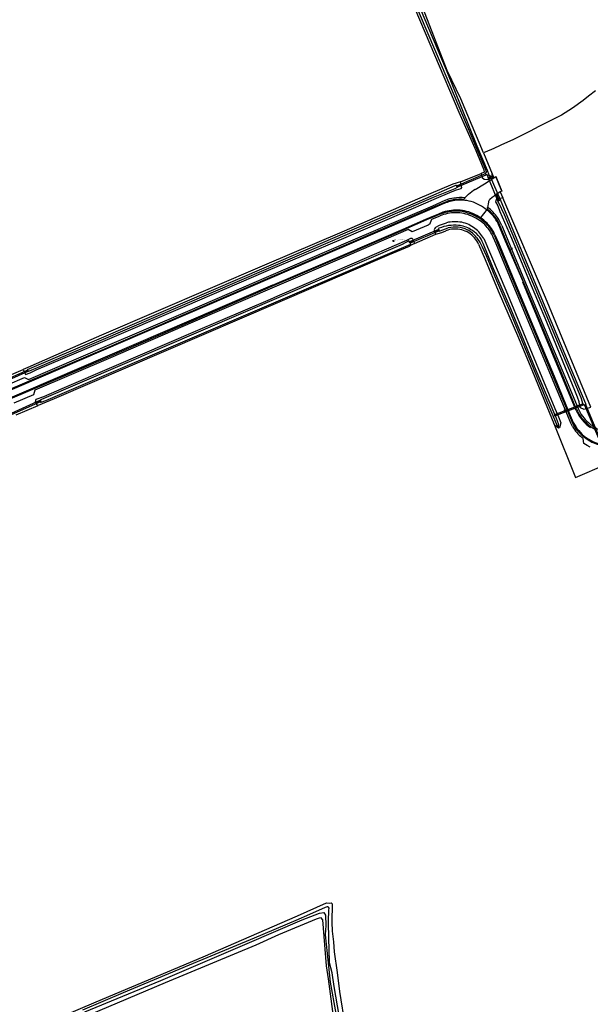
# Model space of a CAD drawing. Header units: metres. Extents: x 102000 to 105000, y 414600 to 420766.
# Tile 254 of 256: x 104377 to 104696, y 419170 to 419720. Entities that reach past the tile are written whole.
import ezdxf

# ---------------------------------------------------------------- set-up
doc = ezdxf.new("R2010")
doc.units = ezdxf.units.M
doc.layers.get('0').update_dxf_attribs({"color": 8})
doc.styles.add('NLCS-ISO', font='NLCS-ISO.ttf')

msp = doc.modelspace()

# ---------------------------------------------------------------- linework, layer by layer
for p, q in [((104569.29, 419800.91), (104615.19, 419692.24)), ((104584.95, 419756.7), (104622.22, 419668.55)), ((104612.59, 419694.88), (104597.14, 419731.39)), ((104615.71, 419691.84), (104602.12, 419727.03)), ((104631.75, 419649.67), (104612.59, 419694.88)), ((104615.19, 419692.24), (104632.3, 419649.84)), ((104623.36, 419676.15), (104615.71, 419691.84)), ((104698.7, 419680.6), (104694.7, 419677.6)), ((104636.1, 419645.85), (104623.36, 419676.15)), ((104691.8, 419675.1), (104685.8, 419670.9)), ((104694.7, 419677.6), (104691.8, 419675.1)), ((104622.22, 419668.55), (104631.27, 419648.42)), ((104685.8, 419670.9), (104679.7, 419667)), ((104674.8, 419664.5), (104667, 419660.6)), ((104679.7, 419667), (104674.8, 419664.5)), ((104662.1, 419658), (104652.5, 419653.1)), ((104667, 419660.6), (104662.1, 419658)), ((104652.5, 419653.1), (104646.1, 419650.3)), ((104631.27, 419648.42), (104633.62, 419642.69)), ((104637.43, 419636.31), (104631.75, 419649.67)), ((104632.3, 419649.84), (104638.11, 419636.26)), ((104640.6, 419647.8), (104636.1, 419645.85)), ((104636.1, 419645.85), (104641, 419634.17)), ((104641.9, 419648.4), (104640.6, 419647.8)), ((104645.4, 419650), (104641.9, 419648.4)), ((104646.1, 419650.3), (104645.4, 419650)), ((104633.62, 419642.69), (104636.31, 419636.38)), ((104636.5, 419635.05), (104634.76, 419634.37)), ((104636.31, 419636.38), (104636.5, 419635.05)), ((104637.11, 419634.63), (104637.87, 419635.05)), ((104637.21, 419634.24), (104637.11, 419634.63)), ((104637.65, 419635.64), (104637.43, 419636.31)), ((104637.87, 419635.05), (104637.65, 419635.64)), ((104638.11, 419636.26), (104639.05, 419633.56)), ((104623.17, 419629.76), (104618.89, 419628.37)), ((104637.34, 419634.24), (104620.98, 419627.33)), ((104621.24, 419626.75), (104637.52, 419633.55)), ((104623.17, 419629.76), (104634.76, 419634.37)), ((104623.58, 419628.06), (104623.17, 419629.76)), ((104634.76, 419634.37), (104635.28, 419632.11)), ((104635.28, 419632.11), (104636.5, 419631.16)), ((104636.5, 419631.16), (104638.09, 419630.92)), ((104636.57, 419628.54), (104641.92, 419631.98)), ((104637.34, 419634.24), (104637.21, 419634.24)), ((104637.52, 419633.55), (104637.34, 419634.24)), ((104637.52, 419633.55), (104637.34, 419634.24)), ((104638.05, 419633.5), (104637.52, 419633.55)), ((104638.68, 419632.77), (104638.05, 419633.5)), ((104638.09, 419630.92), (104639.59, 419631.5)), ((104638.5, 419632.49), (104638.68, 419632.77)), ((104638.69, 419631.96), (104638.5, 419632.49)), ((104640.03, 419632.5), (104638.69, 419631.96)), ((104639.26, 419632.19), (104638.69, 419631.96)), ((104638.69, 419631.96), (104644.05, 419618.88)), ((104639.05, 419633.56), (104640.44, 419632.66)), ((104640.03, 419632.5), (104639.26, 419632.19)), ((104639.59, 419631.5), (104639.26, 419632.19)), ((104639.59, 419631.5), (104641.05, 419632.06)), ((104640.44, 419632.66), (104640.03, 419632.5)), ((104645.51, 419619.52), (104640.03, 419632.5)), ((104641, 419634.17), (104641.92, 419631.98)), ((104641.05, 419632.06), (104641, 419634.17)), ((104641.92, 419631.98), (104642.37, 419632.27)), ((104642.37, 419632.27), (104642.97, 419632.7)), ((104646.29, 419624.45), (104642.97, 419632.7)), ((104642.97, 419632.7), (104646.29, 419624.45)), ((104618.89, 419628.37), (104599.25, 419619.92)), ((104600.59, 419619.14), (104620.21, 419627.68)), ((104620.02, 419625.84), (104607.91, 419620.84)), ((104608.41, 419619.99), (104618.64, 419624.18)), ((104618.64, 419624.18), (104620.99, 419625.19)), ((104621.36, 419626.53), (104620.02, 419625.84)), ((104620.21, 419627.68), (104620.94, 419627.99)), ((104620.94, 419627.99), (104621.17, 419627.44)), ((104621.17, 419627.44), (104620.98, 419627.33)), ((104620.98, 419627.33), (104621.24, 419626.75)), ((104620.98, 419627.33), (104621.09, 419627.07)), ((104620.99, 419625.19), (104623.49, 419625.9)), ((104623.58, 419628.06), (104621.09, 419627.07)), ((104621.09, 419627.07), (104621.24, 419626.75)), ((104621.24, 419626.75), (104621.37, 419626.84)), ((104621.37, 419626.84), (104621.36, 419626.53)), ((104623.49, 419625.9), (104623.95, 419626.53)), ((104623.95, 419626.53), (104623.58, 419628.06)), ((104631.47, 419625.38), (104636.57, 419628.54)), ((104645.43, 419624), (104644.58, 419623.54)), ((104646.29, 419624.45), (104645.43, 419624)), ((104645.43, 419624), (104646.84, 419620.73)), ((104607.91, 419620.84), (104406.04, 419534.11)), ((104556.6, 419597.59), (104605.14, 419618.52)), ((104560.06, 419601.66), (104600.59, 419619.14)), ((104599.25, 419619.92), (104576.59, 419610.05)), ((104605.14, 419618.52), (104608.41, 419619.99)), ((104607.69, 419616.34), (104614.71, 419619.33)), ((104614.79, 419618.38), (104608.07, 419615.5)), ((104624.86, 419619.88), (104623.7, 419619.92)), ((104625.54, 419620.55), (104624.86, 419619.88)), ((104625.56, 419620.72), (104625.54, 419620.55)), ((104625.56, 419620.73), (104627.59, 419622.71)), ((104625.56, 419620.72), (104625.56, 419620.73)), ((104627.59, 419622.71), (104627.67, 419622.62)), ((104638.78, 419618.24), (104638.37, 419615.41)), ((104638.83, 419618.22), (104638.78, 419618.24)), ((104640.85, 419620.86), (104639.53, 419619.76)), ((104642.02, 419621.75), (104640.85, 419620.86)), ((104643.31, 419622.73), (104642.02, 419621.75)), ((104643.13, 419619.93), (104642.7, 419618.58)), ((104642.7, 419618.58), (104644.03, 419616.26)), ((104644.43, 419620.21), (104643.13, 419619.93)), ((104644.58, 419623.54), (104643.31, 419622.73)), ((104644.43, 419620.21), (104643.31, 419622.73)), ((104644.05, 419618.88), (104645.51, 419619.52)), ((104644.05, 419618.88), (104644.86, 419619.24)), ((104644.61, 419617.98), (104644.05, 419618.88)), ((104646.84, 419620.73), (104644.43, 419620.21)), ((104644.86, 419619.24), (104644.43, 419620.21)), ((104644.86, 419619.24), (104645.51, 419619.52)), ((104645.51, 419619.52), (104645.68, 419618.8)), ((104645.68, 419618.8), (104678.87, 419539.5)), ((104670.79, 419565.03), (104646.84, 419620.73)), ((104561.84, 419596.6), (104607.69, 419616.34)), ((104608.07, 419615.5), (104563.23, 419596.21)), ((104608.51, 419615.16), (104563.73, 419595.88)), ((104613.98, 419617.51), (104608.51, 419615.16)), ((104614.04, 419617.53), (104613.98, 419617.51)), ((104614.87, 419617.87), (104614.04, 419617.53)), ((104638.15, 419614.44), (104634.03, 419609.14)), ((104638.27, 419615.43), (104638.15, 419614.44)), ((104638.37, 419615.41), (104638.27, 419615.43)), ((104644.03, 419616.26), (104645.24, 419613.09)), ((104647.74, 419611.3), (104644.61, 419617.98)), ((104645.24, 419613.09), (104651.63, 419598.24)), ((104576.59, 419610.05), (104556.94, 419601.61)), ((104591.1, 419603.24), (104603.85, 419608.71)), ((104604.26, 419608.38), (104591.6, 419602.91)), ((104603.85, 419608.71), (104608.39, 419610.63)), ((104609.59, 419610.7), (104604.26, 419608.38)), ((104607.06, 419608.59), (104605.92, 419605.9)), ((104610.13, 419609.9), (104607.06, 419608.59)), ((104608.39, 419610.63), (104611.12, 419611.78)), ((104611.24, 419611.4), (104609.59, 419610.7)), ((104611.63, 419610.56), (104610.13, 419609.9)), ((104672.63, 419551.91), (104647.74, 419611.3)), ((104556.94, 419601.61), (104513.62, 419582.99)), ((104514.7, 419582.18), (104560.06, 419601.66)), ((104560.13, 419589.88), (104591.1, 419603.24)), ((104591.6, 419602.91), (104560.47, 419589.5)), ((104594.01, 419602.95), (104560.69, 419588.6)), ((104596.15, 419601.66), (104594.01, 419602.95)), ((104610.93, 419603.01), (104594.77, 419596.17)), ((104595.18, 419595.61), (104611.12, 419602.34)), ((104605.09, 419605.52), (104596.15, 419601.66)), ((104605.77, 419605.86), (104605.09, 419605.52)), ((104605.92, 419605.9), (104605.77, 419605.86)), ((104608.85, 419601.72), (104608.6, 419602.35)), ((104611.13, 419602.77), (104608.85, 419601.72)), ((104609.35, 419600.47), (104608.85, 419601.72)), ((104609.41, 419604.28), (104611.56, 419605.46)), ((104611.21, 419603.73), (104610.74, 419603.52)), ((104610.74, 419603.52), (104610.93, 419603.01)), ((104611.03, 419603.05), (104610.93, 419603.01)), ((104610.93, 419603.01), (104611.03, 419603.05)), ((104611.27, 419602.41), (104611.03, 419603.05)), ((104611.03, 419603.05), (104611.13, 419602.77)), ((104611.12, 419602.34), (104611.27, 419602.41)), ((104611.27, 419602.41), (104611.12, 419602.34)), ((104611.12, 419602.34), (104611.28, 419602.02)), ((104611.13, 419602.77), (104611.27, 419602.41)), ((104611.28, 419602.02), (104611.81, 419602.21)), ((104611.56, 419605.46), (104615.35, 419606.8)), ((104611.81, 419602.21), (104616.38, 419603.9)), ((104612.82, 419601.35), (104614.97, 419602.24)), ((104645.4, 419604.9), (104644.88, 419606.11)), ((104648.46, 419596.43), (104645.18, 419604.22)), ((104648.77, 419596.9), (104645.4, 419604.9)), ((104646.24, 419605.22), (104649.66, 419597.1)), ((104514.57, 419579.64), (104556.6, 419597.59)), ((104515.97, 419576.85), (104561.84, 419596.6)), ((104563.23, 419596.21), (104516.38, 419576.02)), ((104563.93, 419584.34), (104593.22, 419597.14)), ((104585.25, 419596.6), (104586.15, 419596.6)), ((104594.36, 419596.66), (104590.58, 419594.7)), ((104593.22, 419597.14), (104595.48, 419598.25)), ((104594.77, 419596.17), (104594.36, 419596.66)), ((104594.77, 419596.17), (104594.61, 419596.1)), ((104594.61, 419596.1), (104594.77, 419596.17)), ((104594.61, 419596.1), (104594.88, 419595.48)), ((104594.73, 419595.82), (104594.61, 419596.1)), ((104596.87, 419596.63), (104594.73, 419595.82)), ((104595.48, 419598.25), (104596.21, 419598.17)), ((104596.21, 419598.17), (104596.87, 419596.63)), ((104596.87, 419596.63), (104597.5, 419595.17)), ((104597.5, 419595.17), (104609.35, 419600.47)), ((104609.35, 419600.47), (104612.82, 419601.35)), ((104632.08, 419598.63), (104634.13, 419595.53)), ((104636.22, 419597.93), (104648.49, 419569.11)), ((104643.09, 419594.99), (104641.47, 419598.8)), ((104642.01, 419599.79), (104643.88, 419595.34)), ((104642.4, 419600.09), (104644.37, 419595.48)), ((104658.32, 419573.89), (104648.46, 419596.43)), ((104668.29, 419550.03), (104648.77, 419596.9)), ((104649.66, 419597.1), (104659.07, 419574.44)), ((104651.63, 419598.24), (104661.29, 419575.22)), ((104590.58, 419594.7), (104388.97, 419508.02)), ((104391.31, 419507.47), (104595.4, 419594.86)), ((104563.73, 419595.88), (104516.55, 419575.56)), ((104594.55, 419593.48), (104583.41, 419588.84)), ((104595.23, 419594.13), (104594.55, 419593.48)), ((104594.88, 419595.48), (104594.73, 419595.82)), ((104594.88, 419595.48), (104595.18, 419595.61)), ((104595.18, 419595.61), (104594.88, 419595.48)), ((104595.4, 419594.86), (104595.18, 419595.61)), ((104597.5, 419595.17), (104595.23, 419594.13)), ((104633.29, 419594.89), (104636.92, 419586.27)), ((104634.13, 419595.53), (104635.41, 419593.26)), ((104635.41, 419593.26), (104637.54, 419588.4)), ((104641.16, 419582.3), (104635.91, 419595.11)), ((104653.01, 419571.22), (104643.09, 419594.99)), ((104643.88, 419595.34), (104654, 419571.19)), ((104644.37, 419595.48), (104654.35, 419571.64)), ((104651.24, 419592.22), (104652.14, 419592.22)), ((104583.41, 419588.84), (104396.13, 419508.4)), ((104518.17, 419571.86), (104560.13, 419589.88)), ((104560.47, 419589.5), (104518.45, 419571.45)), ((104560.69, 419588.6), (104519.04, 419570.69)), ((104636.92, 419586.27), (104644.27, 419568.81)), ((104637.54, 419588.4), (104643.29, 419574.55)), ((104513.62, 419582.99), (104422.51, 419543.86)), ((104422.56, 419542.38), (104514.7, 419582.18)), ((104469.28, 419560.15), (104514.57, 419579.64)), ((104521.12, 419565.88), (104563.93, 419584.34)), ((104651.42, 419558.59), (104641.16, 419582.3)), ((104516.55, 419575.56), (104108.33, 419400)), ((104470.79, 419557.36), (104515.97, 419576.85)), ((104516.38, 419576.02), (104471.14, 419556.51)), ((104643.29, 419574.55), (104651.47, 419555.44)), ((104659.07, 419574.44), (104669.14, 419550.42)), ((104661.29, 419575.22), (104671.21, 419551.44)), ((104518.17, 419571.86), (104118.62, 419400)), ((104518.45, 419571.45), (104472.96, 419551.86)), ((104519.04, 419570.69), (104473.6, 419551.13)), ((104644.27, 419568.81), (104655.55, 419542.39)), ((104648.49, 419569.11), (104658.38, 419545.22)), ((104662.89, 419547.5), (104653.01, 419571.22)), ((104654, 419571.19), (104663.68, 419547.97)), ((104654.35, 419571.64), (104664.13, 419548.13)), ((104657.98, 419573.49), (104658.32, 419573.89)), ((104667.95, 419549.64), (104657.98, 419573.49)), ((104475.14, 419546.18), (104517.08, 419564.15)), ((104517.08, 419564.15), (104521.12, 419565.88)), ((104696.09, 419503.76), (104670.79, 419565.03)), ((104421.97, 419539.85), (104469.28, 419560.15)), ((104657.51, 419543.83), (104651.42, 419558.59)), ((104424.61, 419537.52), (104470.79, 419557.36)), ((104471.14, 419556.51), (104424.85, 419536.58)), ((104651.47, 419555.44), (104660.88, 419532.98)), ((104472.96, 419551.86), (104426.71, 419531.88)), ((104473.6, 419551.13), (104427.46, 419531.2)), ((104674.1, 419520.67), (104662.89, 419547.5)), ((104663.68, 419547.97), (104675.1, 419520.68)), ((104664.13, 419548.13), (104675.51, 419520.94)), ((104678.92, 419523.27), (104667.95, 419549.64)), ((104679.26, 419523.73), (104668.29, 419550.03)), ((104669.14, 419550.42), (104679.98, 419524.39)), ((104671.21, 419551.44), (104682.17, 419524.97)), ((104690.63, 419508.98), (104672.63, 419551.91)), ((104381.11, 419524.69), (104422.56, 419542.38)), ((104422.51, 419543.86), (104406.3, 419536.81)), ((104429.52, 419526.62), (104475.14, 419546.18)), ((104655.55, 419542.39), (104663.49, 419523.72)), ((104665.51, 419524.27), (104657.51, 419543.83)), ((104658.38, 419545.22), (104665.49, 419528.18)), ((104424.85, 419536.58), (104369.38, 419512.79)), ((104406.3, 419536.81), (104381.36, 419525.93)), ((104381.74, 419519.13), (104424.61, 419537.52)), ((104386, 419524.54), (104421.97, 419539.85)), ((104678.87, 419539.5), (104693.1, 419505.66)), ((104426.71, 419531.88), (104371.29, 419508.1)), ((104427.46, 419531.2), (104385.26, 419513.14)), ((104406.04, 419534.11), (104387.79, 419526.28)), ((104660.88, 419532.98), (104671.68, 419506.5)), ((104365.54, 419519.17), (104378.71, 419524.82)), ((104381.36, 419525.93), (104378.71, 419524.82)), ((104378.71, 419524.82), (104379.44, 419523.18)), ((104381.38, 419524.43), (104381.11, 419524.69)), ((104387.79, 419526.28), (104381.62, 419523.6)), ((104382.63, 419522.82), (104386, 419524.54)), ((104400.59, 419514.1), (104429.52, 419526.62)), ((104665.49, 419528.18), (104675.95, 419502.97)), ((104682.17, 419524.97), (104686.87, 419513.26)), ((104381.38, 419524.43), (104364.83, 419517.15)), ((104365.18, 419516.57), (104381.59, 419523.77)), ((104369.98, 419516.21), (104379.44, 419520.31)), ((104381.48, 419524.11), (104379.44, 419523.18)), ((104379.44, 419523.18), (104380, 419521.92)), ((104379.44, 419520.31), (104381.74, 419519.13)), ((104380, 419521.92), (104382.63, 419522.82)), ((104381.59, 419523.77), (104381.38, 419524.43)), ((104381.48, 419524.11), (104381.38, 419524.43)), ((104381.59, 419523.77), (104381.48, 419524.11)), ((104381.62, 419523.6), (104381.59, 419523.77)), ((104663.49, 419523.72), (104671.52, 419504.03)), ((104676.03, 419499.56), (104665.51, 419524.27)), ((104683.19, 419498.8), (104674.1, 419520.67)), ((104675.1, 419520.68), (104684.32, 419498.46)), ((104675.51, 419520.94), (104684.59, 419498.99)), ((104687.45, 419502.78), (104678.92, 419523.27)), ((104688.12, 419502.43), (104679.26, 419523.73)), ((104679.98, 419524.39), (104688.98, 419502.93)), ((104390.2, 419509.64), (104400.59, 419514.1)), ((104384.45, 419510.57), (104373.46, 419505.88)), ((104385.26, 419513.14), (104384.45, 419510.57)), ((104385.66, 419506.94), (104385.9, 419508.1)), ((104385.9, 419508.1), (104390.2, 419509.64)), ((104396.13, 419508.4), (104387.09, 419504.61)), ((104388.97, 419508.02), (104388.36, 419507.65)), ((104686.87, 419513.26), (104688.46, 419509.55)), ((104688.46, 419509.55), (104689.43, 419506.77)), ((104691.44, 419506.46), (104690.63, 419508.98)), ((104388.36, 419507.65), (104371.98, 419500.16)), ((104372.21, 419499.64), (104388.68, 419506.82)), ((104374.85, 419499.44), (104387.09, 419504.61)), ((104385.95, 419506.04), (104385.66, 419506.94)), ((104388.5, 419507.28), (104385.95, 419506.04)), ((104386.32, 419504.9), (104385.95, 419506.04)), ((104387.09, 419504.61), (104386.32, 419504.9)), ((104388.68, 419506.82), (104388.26, 419506.6)), ((104388.26, 419506.6), (104388.4, 419506.4)), ((104388.68, 419506.82), (104388.36, 419507.65)), ((104388.36, 419507.65), (104388.44, 419507.42)), ((104388.4, 419506.4), (104388.86, 419506.46)), ((104388.44, 419507.42), (104388.5, 419507.28)), ((104388.5, 419507.28), (104388.68, 419506.82)), ((104388.86, 419506.46), (104391.31, 419507.47)), ((104671.52, 419504.03), (104675.36, 419494.49)), ((104671.68, 419506.5), (104675.83, 419496.7)), ((104691.7, 419505.46), (104675.85, 419499.44)), ((104675.95, 419502.97), (104677.95, 419498.29)), ((104676.04, 419498.78), (104691.98, 419504.9)), ((104687.82, 419501.9), (104687.45, 419502.78)), ((104689.43, 419506.77), (104689.49, 419505.25)), ((104689.49, 419505.25), (104690.19, 419503.59)), ((104690.19, 419503.59), (104692.22, 419502.52)), ((104691.35, 419506.05), (104691.44, 419506.46)), ((104691.7, 419505.46), (104691.35, 419506.05)), ((104691.98, 419504.9), (104691.7, 419505.46)), ((104691.98, 419504.9), (104691.7, 419505.46)), ((104692.54, 419504.84), (104691.98, 419504.9)), ((104692.22, 419502.52), (104693.56, 419502.95)), ((104692.78, 419504.97), (104692.54, 419504.84)), ((104693.21, 419505.01), (104692.6, 419504.75)), ((104692.6, 419504.75), (104706.48, 419471.73)), ((104693.2, 419505.19), (104692.78, 419504.97)), ((104693.56, 419502.95), (104692.78, 419504.97)), ((104693.1, 419505.66), (104693.3, 419505.2)), ((104693.3, 419505.2), (104693.2, 419505.19)), ((104707.09, 419471.99), (104693.21, 419505.01)), ((104693.56, 419502.95), (104696.09, 419503.76)), ((104675.85, 419499.44), (104676.03, 419499.56)), ((104675.85, 419499.44), (104676.04, 419498.78)), ((104676.04, 419498.78), (104675.85, 419499.44)), ((104676.32, 419498.9), (104676.04, 419498.78)), ((104678.09, 419494.29), (104676.32, 419498.9)), ((104677.95, 419498.29), (104679.35, 419494.97)), ((104681.13, 419502.01), (104682.03, 419502.01)), ((104684.94, 419494.69), (104683.19, 419498.8)), ((104684.32, 419498.46), (104686.07, 419494.43)), ((104675.36, 419494.49), (104687.53, 419464.27)), ((104675.88, 419493.48), (104675.36, 419494.49)), ((104675.83, 419496.7), (104677.04, 419493.64)), ((104678.03, 419491.97), (104675.88, 419493.48)), ((104677.04, 419493.64), (104677.35, 419493.28)), ((104677.35, 419493.28), (104677.76, 419493.47)), ((104677.76, 419493.47), (104678.14, 419493.63)), ((104678.35, 419492.06), (104677.76, 419493.47)), ((104678.35, 419492.06), (104678.03, 419491.97)), ((104678.14, 419493.63), (104678.09, 419494.29)), ((104678.62, 419492.14), (104678.35, 419492.06)), ((104679.35, 419494.97), (104678.62, 419492.14)), ((104685.38, 419493.71), (104684.94, 419494.69)), ((104685.84, 419492.8), (104685.38, 419493.71)), ((104691.86, 419486.14), (104691.1, 419486.77)), ((104692.23, 419483.37), (104691.86, 419486.14)), ((104693.99, 419482.31), (104692.23, 419483.37)), ((104695.78, 419481.41), (104693.99, 419482.31)), ((104687.53, 419464.27), (104704.82, 419471.89)), ((104532.06, 419219.33), (104548.36, 419226.47)), ((104547.63, 419223.86), (104538.8, 419220.05)), ((104548.66, 419224.23), (104547.63, 419223.86)), ((104548.36, 419226.47), (104550.08, 419226.43)), ((104549.03, 419224.23), (104548.66, 419224.23)), ((104549.49, 419224.05), (104549.03, 419224.23)), ((104549.4, 419216.24), (104549.68, 419222.38)), ((104549.77, 419223.58), (104549.49, 419224.05)), ((104549.68, 419222.38), (104549.77, 419223.58)), ((104550.08, 419226.43), (104550.95, 419226.51)), ((104550.95, 419226.51), (104551.44, 419226.04)), ((104551.44, 419226.04), (104551.19, 419215.67)), ((104479.4, 419196.43), (104532.06, 419219.33)), ((104503.98, 419203.83), (104534.76, 419217.03)), ((104531.18, 419216.61), (104507.93, 419206.85)), ((104521.71, 419208.93), (104542.73, 419217.68)), ((104538.8, 419220.05), (104531.18, 419216.61)), ((104534.76, 419217.03), (104544.43, 419220.84)), ((104542.73, 419217.68), (104544.93, 419218.41)), ((104544.43, 419220.84), (104546.84, 419221.21)), ((104544.93, 419218.41), (104546, 419217.08)), ((104546, 419217.08), (104548.07, 419191.36)), ((104546.84, 419221.21), (104547.77, 419219.72)), ((104547.77, 419219.72), (104547.96, 419213.96)), ((104549.59, 419206.01), (104549.4, 419216.24)), ((104547.96, 419213.96), (104547.59, 419208.75)), ((104551.19, 419215.67), (104551.55, 419210.78)), ((104551.55, 419210.78), (104552.23, 419204.69)), ((104507.93, 419206.85), (104471.57, 419191.69)), ((104508.93, 419203.12), (104521.71, 419208.93)), ((104547.59, 419208.75), (104548.61, 419198.25)), ((104549.87, 419200.99), (104549.59, 419206.01)), ((104455.63, 419183.18), (104503.98, 419203.83)), ((104458.3, 419182.09), (104508.93, 419203.12)), ((104550.05, 419192.99), (104549.87, 419200.99)), ((104552.23, 419204.69), (104552.67, 419199.16)), ((104419.6, 419171.25), (104479.4, 419196.43)), ((104548.61, 419198.25), (104550.29, 419182.16)), ((104552.67, 419199.16), (104554.26, 419187.52)), ((104471.57, 419191.69), (104434.57, 419176.16)), ((104548.07, 419191.36), (104549.21, 419184.04)), ((104551.54, 419187.41), (104550.05, 419192.99)), ((104413.13, 419165.61), (104455.63, 419183.18)), ((104549.21, 419184.04), (104552.78, 419157.37)), ((104552.66, 419179.79), (104551.54, 419187.41)), ((104554.26, 419187.52), (104555.6, 419176.94)), ((104415.68, 419163.99), (104458.3, 419182.09)), ((104550.29, 419182.16), (104553.45, 419164.59)), ((104555.45, 419163.61), (104552.66, 419179.79)), ((104434.57, 419176.16), (104411.88, 419166.59)), ((104555.6, 419176.94), (104564.91, 419118.64)), ((104389.38, 419158.43), (104419.6, 419171.25))]:
    msp.add_line(p, q)
for centre, radius in [((104585.7, 419596.6), 0.3), ((104585.7, 419596.6), 0.112), ((104651.69, 419592.22), 0.3), ((104651.69, 419592.22), 0.112), ((104681.58, 419502.01), 0.3), ((104681.58, 419502.01), 0.112)]:
    msp.add_circle(centre, radius)
for centre, radius, start, end in [((104648.14, 419598.47), 31.66, 121.7852, 130.2839), ((104623.66, 419595.34), 25.6, 99.1858, 110.4613), ((104625.14, 419591.05), 29.23, 103.4051, 110.7418), ((104622.79, 419598.77), 20.68, 92.8113, 112.5203), ((104622.96, 419596.39), 23.54, 88.2135, 101.264), ((104622.99, 419596.41), 24.44, 83.9558, 98.0336), ((104623.12, 419597.24), 22.22, 67.4869, 93.4507), ((104641.87, 419617.76), 3.07, 139.4949, 171.4885), ((104620.93, 419589.74), 24.12, 90.8025, 114.0105), ((104620.98, 419587.61), 25.7, 90.8933, 112.2756), ((104620.73, 419591.5), 21.81, 65.4274, 90.4094), ((104620.93, 419591.05), 22.82, 66.3941, 90.8419), ((104620.74, 419592.38), 27.62, 45.8406, 66.7983), ((104622.39, 419594.29), 25.58, 40.9415, 51.9614), ((104624.49, 419596.53), 23.43, 34.0738, 53.6701), ((104620.77, 419588.66), 23.74, 90.5863, 112.6472), ((104620.22, 419586.28), 21.1, 79.8591, 103.3443), ((104620.53, 419590.43), 21.96, 65.9896, 90.0109), ((104620.75, 419588.98), 23.21, 43.3625, 67.9353), ((104621.4, 419589.95), 22.98, 56.6433, 68.5368), ((104620.84, 419589.98), 23.84, 43.8392, 67.2317), ((104621.43, 419589.99), 22.93, 44.7149, 56.6522), ((104623.5, 419595.78), 23.26, 21.276, 44.8783), ((104624.85, 419596.78), 22.09, 24.9569, 40.225), ((104622.86, 419595.75), 25.22, 22.0512, 33.4775), ((104610.44, 419602.72), 1.88, 123.4493, 191.374), ((104620.01, 419581.76), 23.67, 84.92, 111.8215), ((104620.16, 419590.02), 13.28, 73.7547, 113.0287), ((104620.22, 419589.29), 15.11, 62.8723, 104.7414), ((104620.18, 419588.46), 16.99, 59.4717, 83.5098), ((104620.41, 419589.17), 14.03, 40.9405, 75.6994), ((104619.61, 419588.23), 19.31, 52.9073, 77.0529), ((104621.64, 419591.05), 12.91, 35.992, 64.9089), ((104621.63, 419589.55), 15.32, 21.257, 62.0475), ((104620.27, 419589.05), 18.26, 29.1106, 52.9887), ((104619.78, 419589.45), 23.62, 23.322, 40.9224), ((104621.43, 419590.48), 22.58, 24.3475, 43.8431), ((104625.15, 419593.01), 18.65, 22.3213, 46.298), ((104617.65, 419587.11), 17.48, 26.445, 40.1178), ((104707.24, 419510.33), 19.7, 202.0359, 230.686), ((104709.66, 419507.51), 26.48, 198.756, 222.7683), ((104709.21, 419511.66), 23.51, 204.5373, 235.5603), ((104706.7, 419510.2), 20.13, 202.6852, 226.5115), ((104706.1, 419505.15), 23.73, 211.3685, 230.7892), ((104702.65, 419502.17), 18.3, 205.0186, 232.5109), ((104711.7, 419514.37), 26.61, 224.8772, 243.0268), ((104710.13, 419511.8), 22.71, 227.3985, 243.5753), ((104706.36, 419504.49), 22, 222.8345, 254.35), ((104706.6, 419504.75), 22.81, 228.581, 253.6427)]:
    msp.add_arc(centre, radius, start, end)

# ---------------------------------------------------------------- texts
at = {"style": 'NLCS-ISO'}
for p in [(104586.01, 419596.9), (104651.99, 419592.52), (104681.89, 419502.31)]:
    msp.add_attdef('VERKEERSBORD', p, 'B09', height=0.6, dxfattribs=at)

doc.saveas('drawing.dxf')
